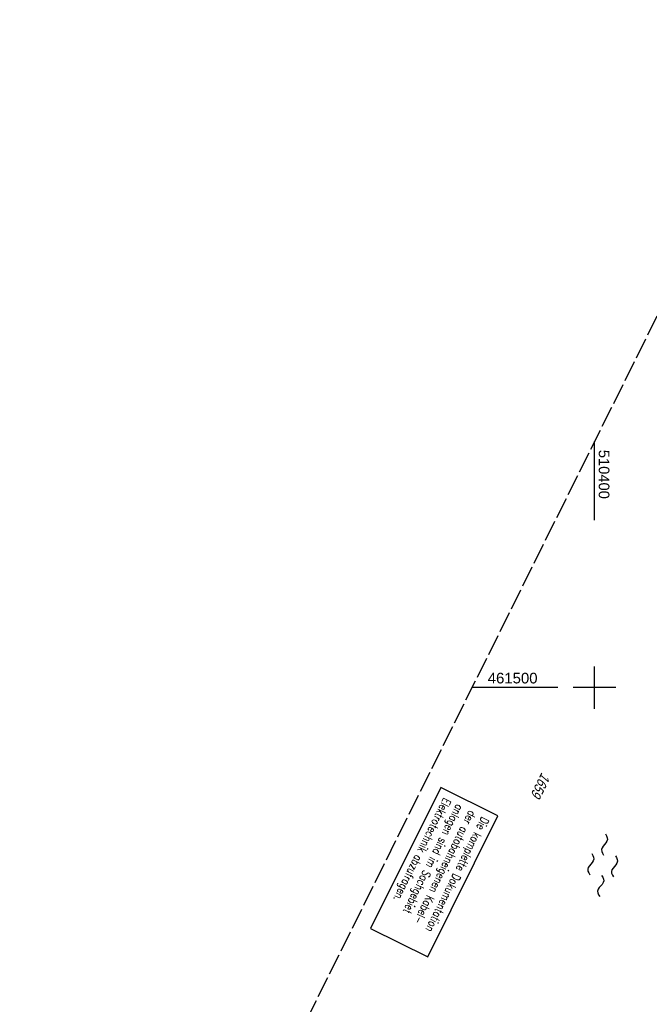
# Model space of a CAD drawing. Extents: x 510037 to 510706, y 460701 to 461658.
# Tile 29 of 34: x 510265 to 510413, y 461425 to 461657. Entities that reach past the tile are written whole.
import ezdxf

# ---------------------------------------------------------------- set-up
doc = ezdxf.new("R2010")
doc.units = 0
doc.header["$LTSCALE"] = 10
doc.header["$MEASUREMENT"] = 0
for name, pattern in [('AUSGEZOGEN', [0]), ('LT00', [0]), ('LT14', [0.6, 0.5, -0.1])]:
    doc.linetypes.add(name, pattern=pattern)
doc.layers.get('0').update_dxf_attribs({"linetype": 'LT00'})
for name, color, linetype in [('--WASSER_NUTZUNG', 180, 'Continuous'), ('BAB-KABEL_TEXT_KASTEN', 224, 'Continuous'), ('DFK_FLUR_NR', 250, 'LT00'), ('V108_RASTER', 250, 'LT00')]:
    doc.layers.add(name, color=color, linetype=linetype)
doc.layers.add('-BLATT_108-RAND', color=7, linetype='LT14', plot=False)
doc.styles.add('ROMANS', font='romans.shx', dxfattribs={"width": 0.8})
doc.styles.get("Standard").update_dxf_attribs({"font": 'ARIAL.TTF'})

# ---------------------------------------------------------------- blocks, each defined once
blk = doc.blocks.new('SYMB7250')
at = {"color": 0, "linetype": 'ByBlock'}
for points in [[(-0.25, 0.28), (-0.208333, 0.308889), (-0.166667, 0.331111), (-0.125, 0.34), (-0.083333, 0.331111), (-0.041667, 0.308889), (0, 0.28)], [(0, 0.28), (0.041667, 0.251111), (0.083333, 0.228889), (0.125, 0.22), (0.166667, 0.228889), (0.208333, 0.251111), (0.25, 0.28)], [(-0.74, 0), (-0.698333, 0.028889), (-0.656667, 0.051111), (-0.615, 0.06), (-0.573333, 0.051111), (-0.531667, 0.028889), (-0.49, 0)], [(-0.49, 0), (-0.448333, -0.028889), (-0.406667, -0.051111), (-0.365, -0.06), (-0.323333, -0.051111), (-0.281667, -0.028889), (-0.24, 0)], [(0.24, 0), (0.281667, 0.028889), (0.323333, 0.051111), (0.365, 0.06), (0.406667, 0.051111), (0.448333, 0.028889), (0.49, 0)], [(0.49, 0), (0.531667, -0.028889), (0.573333, -0.051111), (0.615, -0.06), (0.656667, -0.051111), (0.698333, -0.028889), (0.74, 0)], [(-0.25, -0.28), (-0.208333, -0.251111), (-0.166667, -0.228889), (-0.125, -0.22), (-0.083333, -0.228889), (-0.041667, -0.251111), (0, -0.28)], [(0, -0.28), (0.041667, -0.308889), (0.083333, -0.331111), (0.125, -0.34), (0.166667, -0.331111), (0.208333, -0.308889), (0.25, -0.28)]]:
    blk.add_lwpolyline(points, dxfattribs=at)

msp = doc.modelspace()

# ---------------------------------------------------------------- linework, layer by layer
at = {"layer": '-BLATT_108-RAND'}
msp.add_lwpolyline([(510449.46, 461657.25), (510037.07, 460829.27), (510293.97, 460701.31), (510706.36, 461529.3), (510449.46, 461657.25)], dxfattribs=at)
at = {"layer": 'BAB-KABEL_TEXT_KASTEN', "linetype": 'AUSGEZOGEN'}
msp.add_lwpolyline([(510363.78, 461476.52), (510347.26, 461443.34), (510360.74, 461436.63), (510377.26, 461469.8)], close=True, dxfattribs=at)
at = {"layer": 'V108_RASTER'}
for p, q in [((510400, 461539.45), (510400, 461557.95)), ((510400, 461495), (510400, 461505)), ((510391.38, 461500), (510371.14, 461500)), ((510405, 461500), (510395, 461500))]:
    msp.add_line(p, q, dxfattribs=at)

# ---------------------------------------------------------------- block references
at = {"layer": '--WASSER_NUTZUNG', "xscale": 9.999999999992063, "yscale": 9.999999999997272, "zscale": 10, "rotation": 264.7376999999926}
msp.add_blockref('SYMB7250', (510401.9, 461458.19), dxfattribs=at)

# ---------------------------------------------------------------- texts
at = {"layer": 'BAB-KABEL_TEXT_KASTEN', "insert": (510375.26, 461468.87), "char_height": 2, "width": 33.7438, "attachment_point": 1, "rotation": 243.5238, "style": 'ROMANS'}
msp.add_mtext('{\\W0.75;Die komplette Dokumentation der autobahneigenen Kabel-\\Panlagen sind im Sachgebiet Elektrotechnik abzufragen.}', dxfattribs=at)
at = {"layer": 'DFK_FLUR_NR', "oblique": 13.754, "width": 0.75}
msp.add_text('1659', height=2.5, rotation=243.5238, dxfattribs=at).set_placement((510387.57, 461480.17))
at = {"layer": 'V108_RASTER'}
for s, rotation, width, p in [(' 510400', -90.0019, 0.991, (510401, 461556.95)), (' 461500', -0.0019, 1.006, (510373.88, 461501))]:
    msp.add_text(s, height=2.5, rotation=rotation, dxfattribs=dict(at, width=width)).set_placement(p)

doc.saveas('drawing.dxf')
